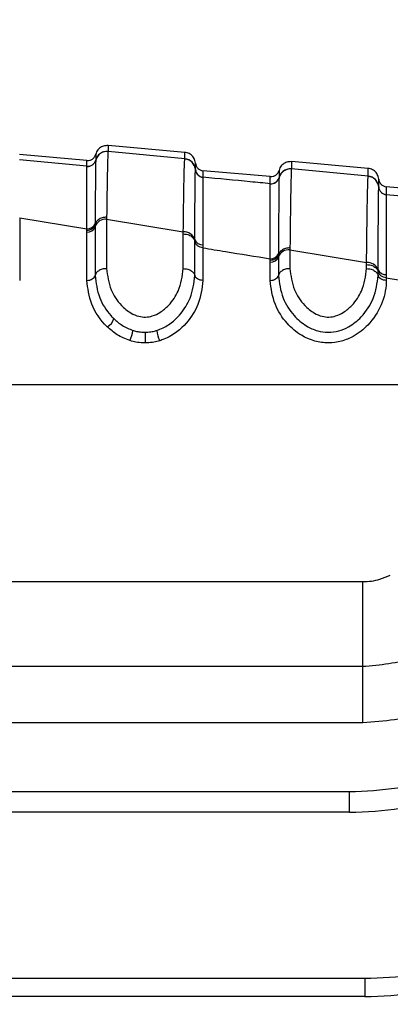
# Paper-space layout 'In-Ground Anchor' of a CAD drawing. Header units: millimetres. Extents: x 1903 to 18395, y 314 to 15846.
# Tile 7 of 52: x 3329 to 3351, y 5219 to 5278. Entities that reach past the tile are written whole.
import ezdxf

# ---------------------------------------------------------------- set-up
doc = ezdxf.new("R2010")
doc.units = ezdxf.units.MM
doc.layers.add('COMPONENT_GEOMETRY', color=7, linetype='Continuous')
doc.styles.add('SLDTEXTSTYLE1', font='TXT', dxfattribs={"width": 0.75})
doc.dimstyles.new('SLDDIMSTYLE0', dxfattribs={"dimtxt": 100, "dimasz": 6.604, "dimexe": 0, "dimexo": 0.0625, "dimgap": 25, "dimtad": 0, "dimtih": 1, "dimtoh": 1, "dimdec": 0, "dimlfac": 0.5, "dimrnd": 1e-09, "dimzin": 12, "dimdsep": 46, "dimtxsty": 'SLDTEXTSTYLE1', "dimsah": 1, "dimcen": 0.09, "dimadec": 0, "dimazin": 3, "dimtfac": 1, "dimtdec": 0, "dimtofl": 0, "dimtmove": 0, "dimatfit": 3, "dimfxl": 1, "dimfrac": 2, "dimtolj": 1, "dimtzin": 12, "dimarcsym": 0})

# ---------------------------------------------------------------- blocks, each defined once
blk = doc.blocks.new('_D_10')
at = {"layer": 'COMPONENT_GEOMETRY', "color": 7, "ltscale": 2}
for p, q in [((10064.614, 5970.28), (10200.215, 5970.28)), ((10193.865, 5970.28), (10193.865, 3818.652)), ((10193.865, 1508.274), (10193.865, 3659.902)), ((3340.908, 1508.274), (10200.215, 1508.274))]:
    blk.add_line(p, q, dxfattribs=at)
for points in [[(10193.865, 5970.28), (10192.849, 5963.676), (10194.881, 5963.676)], [(10193.865, 1508.274), (10194.881, 1514.878), (10192.849, 1514.878)]]:
    blk.add_solid(points, dxfattribs=at)
at = {"layer": 'COMPONENT_GEOMETRY', "color": 7, "ltscale": 2, "insert": (10046.087, 3788.809), "char_height": 100, "attachment_point": 1, "style": 'SLDTEXTSTYLE1'}
blk.add_mtext('2231', dxfattribs=at)

psp = doc.layouts.new('In-Ground Anchor')

# ---------------------------------------------------------------- linework, layer by layer
at = {"color": 7, "linetype": 'Continuous', "lineweight": 25, "ltscale": 2}
for p, q in [((3338.568, 5270.243), (3333.963, 5270.646)), ((3333.963, 5270.298), (3333.963, 5270.292)), ((3338.568, 5269.854), (3333.963, 5270.292)), ((3332.697, 5269.753), (3328.66, 5270.106)), ((3332.697, 5269.41), (3328.66, 5269.794)), ((3333.225, 5269.778), (3333.224, 5269.772)), ((3333.225, 5269.781), (3333.225, 5269.778)), ((3338.568, 5269.848), (3338.568, 5269.854)), ((3349.568, 5269.281), (3344.963, 5269.684)), ((3332.697, 5269.406), (3332.697, 5269.41)), ((3332.697, 5269.4), (3332.697, 5269.406)), ((3339.205, 5269.208), (3339.205, 5269.214)), ((3339.205, 5269.205), (3339.205, 5269.208)), ((3343.697, 5268.791), (3339.66, 5269.144)), ((3344.963, 5269.252), (3344.963, 5269.246)), ((3349.568, 5268.809), (3344.963, 5269.246)), ((3339.66, 5268.757), (3339.66, 5268.751)), ((3339.66, 5268.751), (3339.66, 5268.748)), ((3344.225, 5268.732), (3344.224, 5268.726)), ((3344.225, 5268.736), (3344.225, 5268.732)), ((3349.568, 5268.804), (3349.568, 5268.809)), ((3343.697, 5268.36), (3343.697, 5268.364)), ((3343.697, 5268.355), (3343.697, 5268.36)), ((3350.205, 5268.164), (3350.205, 5268.17)), ((3350.205, 5268.161), (3350.205, 5268.164)), ((3354.697, 5267.828), (3350.66, 5268.182)), ((3350.66, 5267.713), (3350.66, 5267.707)), ((3350.66, 5267.707), (3350.66, 5267.704)), ((3354.697, 5267.322), (3350.66, 5267.704)), ((3328.662, 5266.317), (3328.662, 5262.566)), ((3328.662, 5266.317), (3332.696, 5265.656)), ((3333.88, 5266.358), (3333.879, 5266.24)), ((3333.879, 5266.24), (3333.879, 5263.271)), ((3333.879, 5266.24), (3338.479, 5265.468)), ((3332.695, 5265.462), (3332.696, 5265.578)), ((3332.696, 5265.578), (3332.696, 5265.656)), ((3333.189, 5265.98), (3333.188, 5265.902)), ((3333.188, 5265.902), (3333.188, 5265.786)), ((3333.188, 5265.786), (3333.188, 5262.86)), ((3332.695, 5262.566), (3332.695, 5265.462)), ((3338.479, 5263.271), (3338.479, 5265.351)), ((3339.169, 5264.91), (3339.169, 5265.024)), ((3339.169, 5262.86), (3339.169, 5264.91)), ((3339.661, 5264.704), (3339.662, 5264.517)), ((3339.662, 5264.517), (3339.662, 5262.566)), ((3344.88, 5264.515), (3344.879, 5264.397)), ((3344.879, 5264.397), (3344.879, 5263.271)), ((3344.879, 5264.397), (3349.479, 5263.628)), ((3343.695, 5263.779), (3343.696, 5263.858)), ((3343.695, 5263.665), (3343.696, 5263.779)), ((3344.189, 5264.163), (3344.188, 5264.085)), ((3344.188, 5264.085), (3344.188, 5263.97)), ((3344.188, 5263.97), (3344.188, 5262.86)), ((3343.695, 5262.566), (3343.695, 5263.665)), ((3349.479, 5263.271), (3349.479, 5263.511)), ((3350.169, 5263.096), (3350.169, 5263.21)), ((3350.169, 5262.86), (3350.169, 5263.096)), ((3350.661, 5262.908), (3350.662, 5262.721)), ((3350.662, 5262.721), (3350.662, 5262.566)), ((3350.662, 5262.721), (3354.735, 5262.058)), ((3309.999, 5256.319), (3365.5, 5256.319)), ((3312.09, 5244.5), (3349.245, 5244.5)), ((3349.245, 5239.42), (3349.245, 5244.5)), ((3312.09, 5239.42), (3349.245, 5239.42)), ((3349.245, 5236.033), (3349.245, 5239.42)), ((3349.245, 5236.033), (3312.09, 5236.033)), ((3298.968, 5231.917), (3348.444, 5231.917)), ((3348.444, 5230.676), (3348.444, 5231.917)), ((3348.444, 5230.676), (3298.968, 5230.676)), ((3294.968, 5220.717), (3349.368, 5220.717)), ((3349.368, 5220.717), (3349.368, 5219.62)), ((3349.368, 5219.62), (3294.968, 5219.62))]:
    psp.add_line(p, q, dxfattribs=at)
at = {"color": 7, "linetype": 'Continuous', "lineweight": 25, "ltscale": 4}
for centre, radius, start, end in [((3333.901, 5269.595), 0.7, 84.97173, 165.38207), ((3332.741, 5269.908), 0.5, 264.98227, 345.35217), ((3332.741, 5269.898), 0.5, 265.01931, 345.35529), ((3338.508, 5269.157), 0.699, 4.65393, 85.07057), ((3339.703, 5269.255), 0.5, 184.66373, 265.0573), ((3339.703, 5269.245), 0.5, 184.69252, 265.04905), ((3344.902, 5268.549), 0.7, 84.97437, 165.3518), ((3343.741, 5268.862), 0.5, 264.98127, 345.33587), ((3343.741, 5268.853), 0.5, 265.00417, 345.34244), ((3349.508, 5268.113), 0.699, 4.67167, 85.07552), ((3350.703, 5268.21), 0.499, 184.67469, 265.07998), ((3350.703, 5268.201), 0.5, 184.69, 265.06839), ((3333.825, 5265.57), 0.672, 85.38729, 161.20252), ((3332.734, 5265.941), 0.48, 265.3873, 341.2108), ((3332.735, 5266.133), 0.479, 265.30131, 341.33696), ((3338.536, 5264.798), 0.673, 19.65013, 94.84255), ((3339.623, 5265.183), 0.481, 199.30999, 274.55886), ((3344.815, 5263.728), 0.672, 84.60128, 158.90643), ((3343.741, 5264.142), 0.48, 264.59135, 338.92463), ((3343.742, 5264.334), 0.479, 264.49383, 339.08152), ((3349.545, 5262.958), 0.674, 22.01239, 95.60323), ((3350.616, 5263.387), 0.481, 201.63754, 275.36223), ((3333.491, 5260.506), 0.849, 300.37146, 344.02241), ((3333.591, 5259.793), 1.881, 333.49888, 353.06784), ((3612.04, 5259.667), 275.856, 180.0444, 180.17722), ((3338.787, 5259.788), 1.917, 186.79985, 206.00049), ((3348.444, 5250.717), 18.8, 270, 305.21714), ((3348.444, 5250.676), 20, 270, 305.21714), ((3349.368, 5240.717), 20, 270, 303.85503), ((3349.368, 5240.62), 21, 270, 303.85503)]:
    psp.add_arc(centre, radius, start, end, dxfattribs=at)
at = {"color": 7, "linetype": 'Continuous', "lineweight": 25, "ltscale": 2}
for points, knots in [([(3333.963, 5270.646), (3333.871, 5270.644), (3333.686, 5270.639), (3333.441, 5270.498), (3333.287, 5270.312), (3333.241, 5270.175), (3333.225, 5270.125)], [0, 0, 0, 0, 0.279638, 0.559283, 0.838886, 1, 1, 1, 1]), ([(3333.963, 5270.298), (3333.871, 5270.295), (3333.686, 5270.29), (3333.441, 5270.149), (3333.287, 5269.964), (3333.241, 5269.828), (3333.225, 5269.778)], [0, 0, 0, 0, 0.279624, 0.559232, 0.838877, 1, 1, 1, 1]), ([(3333.963, 5270.292), (3333.962, 5270.283), (3333.955, 5270.208), (3333.942, 5269.899), (3333.925, 5269.227), (3333.906, 5268.224), (3333.891, 5267.145), (3333.88, 5266.358)], [0, 0, 0, 0, 0.037003, 0.308027, 0.496839, 0.632749, 1, 1, 1, 1]), ([(3333.963, 5270.646), (3333.963, 5270.639), (3333.963, 5270.629), (3333.963, 5270.545), (3333.963, 5270.444), (3333.963, 5270.334), (3333.963, 5270.298)], [0, 0, 0, 0, 0.3308948, 0.4997865, 0.8377138, 1, 1, 1, 1]), ([(3332.697, 5269.753), (3332.756, 5269.754), (3332.874, 5269.756), (3333.034, 5269.835), (3333.163, 5269.96), (3333.204, 5270.07), (3333.225, 5270.125)], [0, 0, 0, 0, 0.250014, 0.499989, 0.750019, 1, 1, 1, 1]), ([(3332.697, 5269.406), (3332.756, 5269.407), (3332.874, 5269.409), (3333.034, 5269.488), (3333.163, 5269.613), (3333.204, 5269.723), (3333.225, 5269.778)], [0, 0, 0, 0, 0.250004, 0.499964, 0.749988, 1, 1, 1, 1]), ([(3332.697, 5269.41), (3332.697, 5269.471), (3332.697, 5269.575), (3332.697, 5269.714), (3332.697, 5269.737), (3332.697, 5269.753)], [0, 0, 0, 0, 0.29402, 0.497422, 1, 1, 1, 1]), ([(3333.224, 5269.772), (3333.224, 5269.766), (3333.219, 5269.643), (3333.21, 5269.043), (3333.199, 5267.591), (3333.192, 5266.553), (3333.189, 5265.98)], [0, 0, 0, 0, 0.024925, 0.501982, 0.725308, 1, 1, 1, 1]), ([(3333.225, 5270.125), (3333.225, 5270.109), (3333.225, 5270.086), (3333.225, 5269.947), (3333.225, 5269.843), (3333.225, 5269.781)], [0, 0, 0, 0, 0.502579, 0.705981, 1, 1, 1, 1]), ([(3338.479, 5265.468), (3338.49, 5266.329), (3338.505, 5267.496), (3338.526, 5268.593), (3338.543, 5269.328), (3338.557, 5269.723), (3338.566, 5269.826), (3338.568, 5269.848)], [0, 0, 0, 0, 0.363103, 0.492334, 0.672217, 0.929868, 1, 1, 1, 1]), ([(3338.568, 5269.854), (3338.568, 5269.858), (3338.568, 5269.945), (3338.568, 5270.051), (3338.568, 5270.172), (3338.568, 5270.233), (3338.568, 5270.241), (3338.568, 5270.243)], [0, 0, 0, 0, 0.017391, 0.336932, 0.496696, 0.8163, 1, 1, 1, 1]), ([(3339.205, 5269.602), (3339.197, 5269.654), (3339.176, 5269.797), (3339.057, 5270.006), (3338.84, 5270.188), (3338.659, 5270.225), (3338.568, 5270.243)], [0, 0, 0, 0, 0.161108, 0.440729, 0.720359, 1, 1, 1, 1]), ([(3339.205, 5269.208), (3339.197, 5269.26), (3339.176, 5269.403), (3339.056, 5269.612), (3338.839, 5269.793), (3338.658, 5269.83), (3338.568, 5269.848)], [0, 0, 0, 0, 0.161038, 0.440717, 0.720344, 1, 1, 1, 1]), ([(3344.963, 5269.684), (3344.871, 5269.681), (3344.686, 5269.676), (3344.441, 5269.535), (3344.287, 5269.35), (3344.241, 5269.213), (3344.225, 5269.163)], [0, 0, 0, 0, 0.279636, 0.559277, 0.838887, 1, 1, 1, 1]), ([(3344.963, 5269.684), (3344.963, 5269.684), (3344.963, 5269.682), (3344.963, 5269.653), (3344.963, 5269.56), (3344.963, 5269.441), (3344.963, 5269.305), (3344.963, 5269.252)], [0, 0, 0, 0, 0.04475, 0.348076, 0.499734, 0.80312, 1, 1, 1, 1]), ([(3332.696, 5265.656), (3332.696, 5266.216), (3332.696, 5267.232), (3332.696, 5268.738), (3332.697, 5269.129), (3332.697, 5269.4)], [0, 0, 0, 0, 0.2745488, 0.4978836, 1, 1, 1, 1]), ([(3339.169, 5265.024), (3339.17, 5265.078), (3339.173, 5265.765), (3339.179, 5266.825), (3339.192, 5268.49), (3339.199, 5268.909), (3339.205, 5269.205)], [0, 0, 0, 0, 0.022107, 0.283651, 0.496207, 1, 1, 1, 1]), ([(3339.205, 5269.214), (3339.205, 5269.325), (3339.205, 5269.478), (3339.205, 5269.583), (3339.205, 5269.595), (3339.205, 5269.602)], [0, 0, 0, 0, 0.4966886, 0.6882193, 1, 1, 1, 1]), ([(3339.205, 5269.602), (3339.216, 5269.544), (3339.237, 5269.428), (3339.342, 5269.283), (3339.487, 5269.177), (3339.602, 5269.155), (3339.66, 5269.144)], [0, 0, 0, 0, 0.250007, 0.500009, 0.750015, 1, 1, 1, 1]), ([(3339.205, 5269.208), (3339.216, 5269.151), (3339.237, 5269.035), (3339.342, 5268.89), (3339.487, 5268.784), (3339.602, 5268.762), (3339.66, 5268.751)], [0, 0, 0, 0, 0.250019, 0.499987, 0.75001, 1, 1, 1, 1]), ([(3339.66, 5269.144), (3339.66, 5269.137), (3339.66, 5269.125), (3339.66, 5269.02), (3339.66, 5268.867), (3339.66, 5268.757)], [0, 0, 0, 0, 0.311783, 0.503313, 1, 1, 1, 1]), ([(3343.697, 5268.791), (3343.756, 5268.792), (3343.874, 5268.793), (3344.034, 5268.873), (3344.163, 5268.997), (3344.204, 5269.108), (3344.225, 5269.163)], [0, 0, 0, 0, 0.249998, 0.499978, 0.750014, 1, 1, 1, 1]), ([(3344.963, 5269.252), (3344.871, 5269.249), (3344.686, 5269.244), (3344.441, 5269.103), (3344.287, 5268.918), (3344.241, 5268.782), (3344.225, 5268.732)], [0, 0, 0, 0, 0.279626, 0.559224, 0.838829, 1, 1, 1, 1]), ([(3344.225, 5269.163), (3344.225, 5269.143), (3344.225, 5269.116), (3344.225, 5268.946), (3344.225, 5268.817), (3344.225, 5268.736)], [0, 0, 0, 0, 0.501924, 0.684345, 1, 1, 1, 1]), ([(3344.963, 5269.246), (3344.961, 5269.22), (3344.953, 5269.111), (3344.941, 5268.693), (3344.926, 5267.945), (3344.907, 5266.774), (3344.891, 5265.487), (3344.88, 5264.515)], [0, 0, 0, 0, 0.0787014, 0.3245889, 0.4966862, 0.620033, 1, 1, 1, 1]), ([(3349.568, 5268.809), (3349.568, 5268.828), (3349.568, 5268.937), (3349.568, 5269.06), (3349.568, 5269.191), (3349.568, 5269.267), (3349.568, 5269.277), (3349.568, 5269.281)], [0, 0, 0, 0, 0.0619214, 0.3522787, 0.4974525, 0.7878675, 1, 1, 1, 1]), ([(3350.205, 5268.64), (3350.197, 5268.692), (3350.176, 5268.834), (3350.057, 5269.044), (3349.84, 5269.225), (3349.659, 5269.262), (3349.568, 5269.281)], [0, 0, 0, 0, 0.161104, 0.440722, 0.720362, 1, 1, 1, 1]), ([(3339.66, 5268.748), (3339.66, 5268.734), (3339.66, 5268.599), (3339.661, 5267.943), (3339.661, 5266.439), (3339.661, 5265.335), (3339.661, 5264.704)], [0, 0, 0, 0, 0.050673, 0.503818, 0.716324, 1, 1, 1, 1]), ([(3343.697, 5268.364), (3343.297, 5268.402), (3341.951, 5268.53), (3340.605, 5268.658), (3339.66, 5268.748)], [0, 0, 0, 0, 0.297159, 1, 1, 1, 1]), ([(3343.697, 5268.364), (3343.697, 5268.446), (3343.697, 5268.574), (3343.697, 5268.744), (3343.697, 5268.771), (3343.697, 5268.791)], [0, 0, 0, 0, 0.315656, 0.498077, 1, 1, 1, 1]), ([(3343.697, 5268.36), (3343.756, 5268.361), (3343.874, 5268.363), (3344.034, 5268.442), (3344.163, 5268.567), (3344.204, 5268.677), (3344.225, 5268.732)], [0, 0, 0, 0, 0.249979, 0.499995, 0.749991, 1, 1, 1, 1]), ([(3344.224, 5268.726), (3344.224, 5268.714), (3344.219, 5268.561), (3344.211, 5267.851), (3344.199, 5266.208), (3344.193, 5265.06), (3344.189, 5264.285), (3344.189, 5264.163)], [0, 0, 0, 0, 0.0381831, 0.5006661, 0.7036209, 0.9533684, 1, 1, 1, 1]), ([(3349.479, 5263.628), (3349.489, 5264.549), (3349.505, 5265.93), (3349.523, 5267.131), (3349.544, 5268.242), (3349.557, 5268.56), (3349.568, 5268.804)], [0, 0, 0, 0, 0.3284644, 0.4926164, 0.610176, 1, 1, 1, 1]), ([(3350.205, 5268.164), (3350.197, 5268.216), (3350.176, 5268.358), (3350.056, 5268.568), (3349.839, 5268.749), (3349.658, 5268.785), (3349.568, 5268.804)], [0, 0, 0, 0, 0.161054, 0.440718, 0.720361, 1, 1, 1, 1]), ([(3350.205, 5268.17), (3350.205, 5268.304), (3350.205, 5268.485), (3350.205, 5268.615), (3350.205, 5268.63), (3350.205, 5268.64)], [0, 0, 0, 0, 0.4974436, 0.6714756, 1, 1, 1, 1]), ([(3350.205, 5268.64), (3350.216, 5268.582), (3350.237, 5268.466), (3350.342, 5268.321), (3350.487, 5268.215), (3350.602, 5268.193), (3350.66, 5268.182)], [0, 0, 0, 0, 0.250007, 0.500009, 0.750015, 1, 1, 1, 1]), ([(3343.696, 5263.858), (3343.696, 5263.977), (3343.696, 5264.738), (3343.696, 5265.858), (3343.696, 5267.584), (3343.697, 5268.034), (3343.697, 5268.355)], [0, 0, 0, 0, 0.046605, 0.296296, 0.499313, 1, 1, 1, 1]), ([(3350.169, 5263.21), (3350.17, 5263.385), (3350.174, 5264.234), (3350.18, 5265.449), (3350.192, 5267.321), (3350.2, 5267.809), (3350.205, 5268.161)], [0, 0, 0, 0, 0.062026, 0.301056, 0.495826, 1, 1, 1, 1]), ([(3350.205, 5268.164), (3350.216, 5268.107), (3350.237, 5267.991), (3350.342, 5267.846), (3350.487, 5267.741), (3350.602, 5267.719), (3350.66, 5267.707)], [0, 0, 0, 0, 0.249947, 0.499995, 0.749984, 1, 1, 1, 1]), ([(3350.66, 5268.182), (3350.66, 5268.172), (3350.66, 5268.157), (3350.66, 5268.028), (3350.66, 5267.847), (3350.66, 5267.713)], [0, 0, 0, 0, 0.328526, 0.502557, 1, 1, 1, 1]), ([(3350.66, 5267.704), (3350.66, 5267.697), (3350.66, 5267.547), (3350.661, 5266.819), (3350.661, 5265.091), (3350.662, 5263.903), (3350.661, 5263.078), (3350.661, 5262.908)], [0, 0, 0, 0, 0.023785, 0.504036, 0.698785, 0.937925, 1, 1, 1, 1]), ([(3333.88, 5266.358), (3333.788, 5266.35), (3333.604, 5266.334), (3333.372, 5266.207), (3333.234, 5266.052), (3333.201, 5265.942), (3333.188, 5265.902)], [0, 0, 0, 0, 0.279696, 0.559393, 0.839099, 1, 1, 1, 1]), ([(3332.696, 5265.578), (3332.754, 5265.582), (3332.871, 5265.591), (3333.024, 5265.664), (3333.141, 5265.769), (3333.173, 5265.858), (3333.188, 5265.902)], [0, 0, 0, 0, 0.249979, 0.499994, 0.750021, 1, 1, 1, 1]), ([(3338.479, 5265.351), (3338.479, 5265.352), (3338.479, 5265.391), (3338.479, 5265.43), (3338.479, 5265.468)], [0, 0, 0, 0, 0.009603, 1, 1, 1, 1]), ([(3338.479, 5265.351), (3338.57, 5265.343), (3338.754, 5265.327), (3338.986, 5265.205), (3339.123, 5265.055), (3339.157, 5264.949), (3339.169, 5264.91)], [0, 0, 0, 0, 0.279615, 0.559246, 0.838874, 1, 1, 1, 1]), ([(3339.662, 5264.517), (3339.603, 5264.528), (3339.486, 5264.55), (3339.333, 5264.64), (3339.216, 5264.762), (3339.185, 5264.861), (3339.169, 5264.91)], [0, 0, 0, 0, 0.2499887, 0.4999748, 0.7500135, 1, 1, 1, 1]), ([(3339.662, 5264.517), (3340.114, 5264.443), (3341.458, 5264.223), (3342.803, 5264.003), (3343.696, 5263.858)], [0, 0, 0, 0, 0.336503, 1, 1, 1, 1]), ([(3344.88, 5264.515), (3344.788, 5264.508), (3344.604, 5264.492), (3344.372, 5264.373), (3344.234, 5264.227), (3344.201, 5264.123), (3344.188, 5264.085)], [0, 0, 0, 0, 0.279683, 0.559379, 0.839066, 1, 1, 1, 1]), ([(3343.696, 5263.78), (3343.754, 5263.784), (3343.871, 5263.792), (3344.024, 5263.861), (3344.142, 5263.96), (3344.173, 5264.043), (3344.188, 5264.085)], [0, 0, 0, 0, 0.249994, 0.500009, 0.749979, 1, 1, 1, 1]), ([(3333.879, 5263.271), (3333.787, 5263.264), (3333.604, 5263.249), (3333.372, 5263.134), (3333.234, 5262.995), (3333.201, 5262.896), (3333.188, 5262.86)], [0, 0, 0, 0, 0.279643, 0.559277, 0.838897, 1, 1, 1, 1]), ([(3333.879, 5263.271), (3333.931, 5262.843), (3334.025, 5262.079), (3334.62, 5261.154), (3335.243, 5260.626), (3335.768, 5260.399), (3336.221, 5260.345), (3336.671, 5260.424), (3337.158, 5260.661), (3337.729, 5261.157), (3338.323, 5262.055), (3338.421, 5262.817), (3338.479, 5263.271)], [0, 0, 0, 0, 0.181551, 0.323795, 0.408853, 0.462297, 0.504186, 0.545984, 0.600561, 0.677304, 0.807905, 1, 1, 1, 1]), ([(3338.479, 5263.271), (3338.57, 5263.264), (3338.754, 5263.249), (3338.986, 5263.134), (3339.123, 5262.995), (3339.157, 5262.896), (3339.169, 5262.86)], [0, 0, 0, 0, 0.279643, 0.559277, 0.838897, 1, 1, 1, 1]), ([(3344.879, 5263.271), (3344.787, 5263.264), (3344.604, 5263.249), (3344.372, 5263.134), (3344.234, 5262.995), (3344.201, 5262.896), (3344.188, 5262.86)], [0, 0, 0, 0, 0.279639, 0.559282, 0.838899, 1, 1, 1, 1]), ([(3344.879, 5263.271), (3344.931, 5262.843), (3345.025, 5262.079), (3345.62, 5261.154), (3346.243, 5260.626), (3346.768, 5260.399), (3347.221, 5260.345), (3347.671, 5260.424), (3348.158, 5260.661), (3348.729, 5261.157), (3349.323, 5262.055), (3349.421, 5262.817), (3349.479, 5263.271)], [0, 0, 0, 0, 0.181551, 0.323795, 0.408852, 0.462296, 0.504187, 0.545985, 0.60056, 0.677304, 0.807905, 1, 1, 1, 1]), ([(3349.479, 5263.511), (3349.479, 5263.511), (3349.479, 5263.551), (3349.479, 5263.589), (3349.479, 5263.628)], [0, 0, 0, 0, 0.00965, 1, 1, 1, 1]), ([(3349.479, 5263.511), (3349.57, 5263.504), (3349.754, 5263.489), (3349.986, 5263.374), (3350.123, 5263.232), (3350.157, 5263.133), (3350.169, 5263.096)], [0, 0, 0, 0, 0.279612, 0.559243, 0.838872, 1, 1, 1, 1]), ([(3349.479, 5263.271), (3349.57, 5263.264), (3349.754, 5263.249), (3349.986, 5263.134), (3350.123, 5262.995), (3350.157, 5262.896), (3350.169, 5262.86)], [0, 0, 0, 0, 0.279639, 0.559282, 0.838899, 1, 1, 1, 1]), ([(3332.695, 5262.566), (3332.754, 5262.57), (3332.871, 5262.578), (3333.024, 5262.644), (3333.142, 5262.74), (3333.173, 5262.82), (3333.188, 5262.86)], [0, 0, 0, 0, 0.249993, 0.499988, 0.750023, 1, 1, 1, 1]), ([(3333.188, 5262.86), (3333.242, 5262.412), (3333.34, 5261.586), (3333.877, 5260.712), (3334.249, 5260.332), (3334.307, 5260.273)], [0, 0, 0, 0, 0.500692, 0.922782, 1, 1, 1, 1]), ([(3336.884, 5259.561), (3336.95, 5259.583), (3337.272, 5259.692), (3337.971, 5260.117), (3338.539, 5260.801), (3339.044, 5261.773), (3339.116, 5262.403), (3339.169, 5262.86)], [0, 0, 0, 0, 0.041436, 0.201299, 0.499179, 0.637272, 1, 1, 1, 1]), ([(3339.662, 5262.566), (3339.603, 5262.57), (3339.486, 5262.578), (3339.333, 5262.644), (3339.216, 5262.74), (3339.184, 5262.82), (3339.169, 5262.86)], [0, 0, 0, 0, 0.249993, 0.499988, 0.750023, 1, 1, 1, 1]), ([(3343.695, 5262.566), (3343.754, 5262.57), (3343.871, 5262.578), (3344.024, 5262.644), (3344.141, 5262.74), (3344.173, 5262.82), (3344.188, 5262.86)], [0, 0, 0, 0, 0.249991, 0.500004, 0.750024, 1, 1, 1, 1]), ([(3344.188, 5262.86), (3344.243, 5262.404), (3344.342, 5261.578), (3345, 5260.525), (3345.755, 5259.856), (3346.492, 5259.52), (3347.177, 5259.423), (3347.826, 5259.515), (3348.531, 5259.814), (3349.313, 5260.462), (3350.008, 5261.54), (3350.112, 5262.398), (3350.169, 5262.86)], [0, 0, 0, 0, 0.159439, 0.289151, 0.381198, 0.445787, 0.500416, 0.553519, 0.609165, 0.699962, 0.838275, 1, 1, 1, 1]), ([(3350.662, 5262.721), (3350.603, 5262.732), (3350.486, 5262.754), (3350.333, 5262.84), (3350.216, 5262.955), (3350.185, 5263.049), (3350.169, 5263.096)], [0, 0, 0, 0, 0.24998, 0.49994, 0.749972, 1, 1, 1, 1]), ([(3350.662, 5262.566), (3350.603, 5262.57), (3350.486, 5262.578), (3350.333, 5262.644), (3350.216, 5262.74), (3350.185, 5262.82), (3350.169, 5262.86)], [0, 0, 0, 0, 0.249991, 0.500004, 0.750024, 1, 1, 1, 1]), ([(3333.92, 5259.774), (3333.916, 5259.778), (3333.497, 5260.185), (3332.867, 5261.128), (3332.753, 5262.087), (3332.695, 5262.566)], [0, 0, 0, 0, 0.005036, 0.5036, 1, 1, 1, 1]), ([(3339.662, 5262.566), (3339.605, 5262.078), (3339.527, 5261.404), (3338.974, 5260.347), (3338.329, 5259.583), (3337.528, 5259.103), (3337.145, 5258.975), (3337.064, 5258.948)], [0, 0, 0, 0, 0.3508186, 0.4854248, 0.7839893, 0.9541986, 1, 1, 1, 1]), ([(3350.662, 5262.566), (3350.661, 5262.518), (3350.655, 5262.032), (3350.431, 5261.098), (3349.721, 5259.969), (3348.825, 5259.241), (3347.983, 5258.889), (3347.177, 5258.776), (3346.329, 5258.895), (3345.45, 5259.288), (3344.589, 5260.04), (3343.862, 5261.19), (3343.755, 5262.079), (3343.695, 5262.566)], [0, 0, 0, 0, 0.015175, 0.154017, 0.287928, 0.380187, 0.440102, 0.49962, 0.560833, 0.630064, 0.72299, 0.848337, 1, 1, 1, 1]), ([(3334.307, 5260.273), (3334.47, 5260.127), (3334.794, 5259.835), (3335.237, 5259.655), (3335.459, 5259.566)], [0, 0, 0, 0, 0.500359, 1, 1, 1, 1]), ([(3335.275, 5258.953), (3335.009, 5259.06), (3334.49, 5259.268), (3334.107, 5259.608), (3333.92, 5259.774)], [0, 0, 0, 0, 0.511869, 1, 1, 1, 1]), ([(3335.459, 5259.566), (3335.487, 5259.557), (3335.604, 5259.522), (3335.843, 5259.468), (3336.061, 5259.459), (3336.183, 5259.453)], [0, 0, 0, 0, 0.121319, 0.507471, 1, 1, 1, 1]), ([(3336.183, 5259.453), (3336.301, 5259.459), (3336.516, 5259.468), (3336.748, 5259.52), (3336.861, 5259.554), (3336.884, 5259.561)], [0, 0, 0, 0, 0.4928036, 0.8970362, 1, 1, 1, 1]), ([(3336.184, 5258.814), (3336.03, 5258.82), (3335.756, 5258.832), (3335.455, 5258.899), (3335.309, 5258.943), (3335.275, 5258.953)], [0, 0, 0, 0, 0.496544, 0.880807, 1, 1, 1, 1]), ([(3337.064, 5258.948), (3337.036, 5258.939), (3336.895, 5258.897), (3336.604, 5258.833), (3336.334, 5258.82), (3336.184, 5258.814)], [0, 0, 0, 0, 0.101091, 0.50336, 1, 1, 1, 1]), ([(3349.245, 5244.5), (3349.252, 5244.5), (3349.599, 5244.501), (3350.179, 5244.572), (3350.696, 5244.8), (3350.902, 5244.891)], [0, 0, 0, 0, 0.0121036, 0.6063029, 1, 1, 1, 1]), ([(3349.245, 5239.42), (3350.294, 5239.511), (3351.955, 5239.655), (3353.421, 5240.423), (3353.962, 5240.707)], [0, 0, 0, 0, 0.631474, 1, 1, 1, 1]), ([(3355.71, 5237.78), (3354.827, 5237.332), (3352.801, 5236.305), (3350.528, 5236.131), (3349.245, 5236.033)], [0, 0, 0, 0, 0.4356098, 1, 1, 1, 1])]:
    psp.add_open_spline(points, degree=3, knots=knots, dxfattribs=at)

# ---------------------------------------------------------------- dimensions: what is measured, and where the dimension line sits
at = {"layer": 'COMPONENT_GEOMETRY', "color": 7, "ltscale": 2}
dim = psp.add_linear_dim(base=(10193.865, 1508.274), p1=(10062.074, 5970.28), p2=(3338.368, 1508.274), angle=90, dimstyle='SLDDIMSTYLE0', dxfattribs=at)
dim.commit()
dim.dimension.update_dxf_attribs({"geometry": '_D_10', "text_midpoint": (10193.865, 3739.277), "dimtype": 160})

doc.saveas('drawing.dxf')
